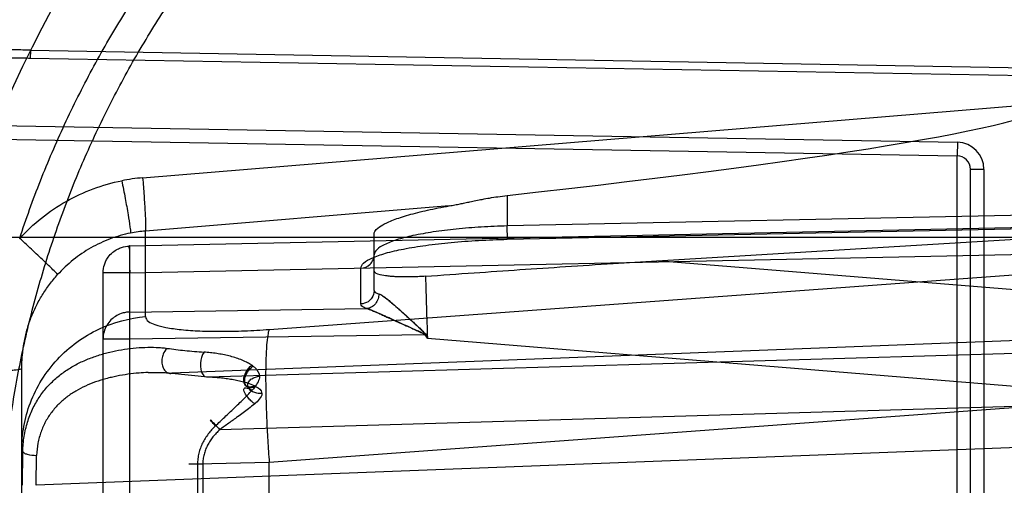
# Model space of a CAD drawing. Header units: millimetres. Extents: x 0 to 297, y 0 to 210.
# Tile 83 of 256: x 140.931 to 141.258, y 93.602 to 93.757. Entities that reach past the tile are written whole.
import ezdxf

# ---------------------------------------------------------------- set-up
doc = ezdxf.new("R2010")
doc.units = ezdxf.units.MM
doc.header["$LTSCALE"] = 16.335
doc.layers.get('0').update_dxf_attribs({"linetype": 'CONTINUOUS'})
for name, color, linetype in [('01_GLOBAL', 7, 'CONTINUOUS'), ('INTFCLR_144815', 7, 'CONTINUOUS'), ('INTFCLR_72935', 7, 'CONTINUOUS')]:
    doc.layers.add(name, color=color, linetype=linetype)

msp = doc.modelspace()

# ---------------------------------------------------------------- linework, layer by layer
at = {"color": 7, "linetype": 'Continuous'}
msp.add_circle((142.5788034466, 92.2083412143), 3.42, dxfattribs=at)
at = {"color": 9, "linetype": 'Continuous'}
msp.add_arc((142.5788034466, 92.2083412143), 3.3761688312, 92.9674534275, 177.0325465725, dxfattribs=at)
at = {"layer": '01_GLOBAL', "color": 7, "linetype": 'Continuous'}
msp.add_circle((142.5788034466, 92.2083412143), 3.465, dxfattribs=at)
at = {"layer": 'INTFCLR_144815', "color": 6, "linetype": 'Continuous'}
for radius in [0.5743020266, 0.5472855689]:
    msp.add_circle((141.273551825, 93.5765928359), radius, dxfattribs=at)
for radius, start, end in [(0.7917112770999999, 313.9937911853, 154.5150993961), (0.7647112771, 312.9543589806, 154.5144414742), (0.73941501, 108.7136429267, 257.7559644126), (0.5949342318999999, 45.0000000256, 314.9999999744), (0.5938695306, 44.999999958, 315.000000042), (0.5930090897, 44.99999997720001, 315.0000000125), (0.5750735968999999, 47.86578076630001, 312.1342192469), (0.5668530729, 45.72777364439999, 314.2722263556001), (0.5488570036, 45.6663486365, 314.3336513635), (0.54882, 45.741955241, 314.258044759), (0.5489999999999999, 126.3221328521, 169.3673701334)]:
    msp.add_arc((141.273551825, 93.5765928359), radius, start, end, dxfattribs=at)
at = {"layer": 'INTFCLR_144815', "color": 9, "linetype": 'Continuous'}
for centre, radius, start, end in [((141.273551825, 93.5765928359), 0.6197635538, 52.2436298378, 307.7563701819), ((141.273551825, 93.5765928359), 0.7345008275, 125.9035433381, 247.5002459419), ((141.273551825, 93.5765928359), 0.5837869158, 52.5411294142, 307.4588705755), ((141.273551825, 93.5765928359), 0.5666595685, 45.7280221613, 314.2719778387), ((141.273551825, 93.5765928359), 0.5576609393, 45.73034182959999, 314.2696581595), ((141.273551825, 93.5765928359), 0.5524991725, 128.4841463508, 246.0405071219), ((141.2735517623, 93.5765928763), 0.6625994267, 141.0362107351, 247.5002459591)]:
    msp.add_arc(centre, radius, start, end, dxfattribs=at)
at = {"layer": 'INTFCLR_72935', "color": 9, "linetype": 'Continuous'}
for p, q in [((140.9344206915, 93.7466869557), (140.93437357, 93.74398991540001)), ((140.9344206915, 93.7466869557), (141.2735518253, 93.74076121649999)), ((141.2735518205, 93.7380639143), (140.93437357, 93.74398991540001)), ((140.9716892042, 93.7043626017), (141.2735518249, 93.7293208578)), ((140.9230179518, 93.7217408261), (141.2422088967, 93.7161693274)), ((140.8512364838, 93.7184930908), (141.2421303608, 93.71167001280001)), ((141.2422088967, 93.7161693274), (141.2421303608, 93.71167001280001)), ((141.2421303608, 93.44151565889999), (141.2421303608, 93.71167001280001)), ((141.246551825, 93.4460149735), (141.246551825, 93.7071706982)), ((141.251051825, 93.7071706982), (141.246551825, 93.7071706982)), ((141.251051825, 93.7071706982), (141.251051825, 93.4460149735)), ((141.0927664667, 93.69849990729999), (141.0927664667, 93.6883859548)), ((141.073512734, 93.6950446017), (140.9726298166, 93.68670351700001)), ((141.2735518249, 93.6921466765), (141.0927664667, 93.6883859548)), ((141.273551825, 93.6880991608), (140.9673947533, 93.68173043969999)), ((140.9726298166, 93.65830437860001), (140.9726298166, 93.68670351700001)), ((141.0927815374, 93.6838871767), (141.0927664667, 93.6883859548)), ((141.0927664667, 93.68395499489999), (141.2735518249, 93.6877157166)), ((141.282551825, 93.6845928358), (140.8060186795, 93.6845928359)), ((141.048551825, 93.6669394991), (141.048551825, 93.6857225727)), ((141.0927664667, 93.68395499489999), (141.0927815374, 93.6838871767)), ((140.9673947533, 93.68173043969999), (140.9673646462, 93.6818665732)), ((140.9673947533, 93.47145523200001), (140.9673947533, 93.68173043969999)), ((140.9673947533, 93.67286851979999), (141.273551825, 93.67923724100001)), ((141.2735518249, 93.66614692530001), (141.1424440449, 93.6768238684)), ((141.0441303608, 93.6625085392), (141.0441303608, 93.674366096)), ((140.958551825, 93.48031715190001), (140.958551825, 93.67286851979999)), ((140.9673947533, 93.67286851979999), (140.958551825, 93.67286851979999)), ((141.0137078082, 93.6540491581), (141.2735518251, 93.6731247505)), ((140.9673947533, 93.65980749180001), (141.0460415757, 93.66095939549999)), ((140.9673947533, 93.65094557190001), (140.9673947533, 93.65980749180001)), ((140.958551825, 93.65094557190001), (140.9673947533, 93.65094557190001)), ((140.9673947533, 93.65094557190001), (141.0652869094, 93.65237935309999)), ((141.2735518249, 93.65077315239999), (140.9813569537, 93.6395127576)), ((141.0652869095, 93.65237935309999), (141.0662376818, 93.65109586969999)), ((141.0662376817, 93.65109586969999), (141.273551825, 93.6342129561)), ((140.9933088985, 93.6383466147), (141.273551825, 93.64655829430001)), ((140.931551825, 93.5120454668), (140.931551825, 93.6411402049)), ((140.9813569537, 93.6395127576), (140.9933088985, 93.6383466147)), ((141.273551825, 93.6288425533), (140.9972724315, 93.6207470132)), ((141.2735518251, 93.62897703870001), (141.0137078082, 93.60990144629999)), ((141.273551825, 93.61531746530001), (140.9363258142, 93.602321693)), ((140.9318844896, 93.6134899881), (140.931551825, 93.6141566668)), ((140.9317575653, 93.6023216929), (140.9318844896, 93.6134899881)), ((140.9363258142, 93.602321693), (140.9364909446, 93.6122512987)), ((140.9916558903, 93.609320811), (140.9869988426, 93.609320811)), ((140.9899171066, 93.6093208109), (140.9899171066, 93.5438648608)), ((141.0137078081, 93.60990144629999), (140.9899172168, 93.60932083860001)), ((140.9916558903, 93.609320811), (140.9916558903, 93.5438648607)), ((141.0137078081, 93.54328422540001), (141.0137078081, 93.60990144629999))]:
    msp.add_line(p, q, dxfattribs=at)
at = {"layer": 'INTFCLR_72935', "color": 6, "linetype": 'Continuous'}
msp.add_line((141.1424440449, 93.6768238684), (141.273551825, 93.68478189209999), dxfattribs=at)
at = {"layer": 'INTFCLR_72935', "color": 7, "linetype": 'Continuous'}
for p, q in [((141.0652869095, 93.65237935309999), (141.0654770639, 93.6525201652)), ((141.0659807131, 93.6518720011), (141.065913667, 93.651992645))]:
    msp.add_line(p, q, dxfattribs=at)
at = {"layer": 'INTFCLR_72935', "color": 6, "linetype": 'Continuous'}
for radius in [0.5431065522, 0.5161422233]:
    msp.add_arc((141.273551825, 93.5765928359), radius, 90, 270.0000000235, dxfattribs=at)
at = {"layer": 'INTFCLR_72935', "color": 9, "linetype": 'Continuous'}
for centre, radius, start, end in [((141.273551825, 93.5765928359), 0.3793960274, 90.00000000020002, 157.5066823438), ((141.242051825, 93.7071706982), 0.009000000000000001, 1.5997e-06, 88.99999894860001), ((141.242051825, 93.7071706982), 0.0045, 0, 89.0000000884), ((140.9767999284, 93.6425800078), 0.0619936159, 94.7288035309, 101.1993408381), ((140.9761759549, 93.64310408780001), 0.0437434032, 94.6498887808, 101.199427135), ((147.0237262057, 93.8437543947), 5.960602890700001, 181.6541498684, 181.8522360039), ((140.7011794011, 93.4570387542), 0.4134316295, 27.9941491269, 28.2179254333)]:
    msp.add_arc(centre, radius, start, end, dxfattribs=at)
at = {"layer": 'INTFCLR_72935', "color": 6, "linetype": 'Continuous'}
msp.add_ellipse((140.9296724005, 93.7009405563), major_axis=(0.3438762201, 0.0284580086), ratio=0.0521660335, start_param=-1.0809708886, end_param=-0.0043170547, dxfattribs=at)
for points, knots in [([(140.9308561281, 93.68424201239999), (140.9319127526, 93.6874655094), (140.9341210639, 93.6938817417), (140.937715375, 93.70340400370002), (140.941588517, 93.7128162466), (140.9457371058, 93.72211022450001), (140.950157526, 93.7312778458), (140.9548459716, 93.74031121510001), (140.9597983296, 93.74920240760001), (140.9650103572, 93.7579438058), (140.9704774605, 93.7665277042), (140.9761949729, 93.77494677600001), (140.9821578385, 93.7831935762), (140.9883609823, 93.7912610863), (140.9947989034, 93.7991421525), (141.0014661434, 93.80683009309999), (141.0083567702, 93.8143180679), (141.0154649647, 93.82159975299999), (141.0227843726, 93.8286686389), (141.0303088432, 93.8355187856), (141.038031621, 93.8421440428), (141.0459462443, 93.8485388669), (141.0540455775, 93.8546974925), (141.0623228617, 93.86061478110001), (141.0707706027, 93.86628537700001), (141.0793817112, 93.8717045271), (141.0881483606, 93.876867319), (141.0970631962, 93.8817694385), (141.1061182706, 93.8864065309), (141.1153058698, 93.8907746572), (141.1246179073, 93.8948699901), (141.1340463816, 93.89868902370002), (141.1435831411, 93.90222846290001), (141.1532199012, 93.9054852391), (141.1629482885, 93.90845652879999), (141.1727598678, 93.9111397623), (141.1826461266, 93.913532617), (141.1925985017, 93.91563302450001), (141.2026083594, 93.91743916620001), (141.2126670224, 93.91894947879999), (141.2227657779, 93.9201626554), (141.2328958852, 93.9210776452), (141.2430485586, 93.9216936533), (141.2532150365, 93.9220101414), (141.2633863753, 93.922026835), (141.2701648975, 93.9218380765), (141.273551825, 93.9216937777)], [0, 0, 0, 0, 0.0227356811, 0.0454710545, 0.0682062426, 0.09094098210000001, 0.1136756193, 0.1364096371, 0.1591436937, 0.1818769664, 0.2046103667, 0.2273428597, 0.2500755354, 0.2728072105, 0.2955391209, 0.3182699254, 0.3410011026, 0.3637310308, 0.3864614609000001, 0.4091905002, 0.4319201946, 0.4546483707, 0.4773773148, 0.5001046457, 0.5228327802, 0.5455591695, 0.5682859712, 0.5910108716, 0.6137361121, 0.6364602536, 0.6591836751, 0.681906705, 0.7046293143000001, 0.7273515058, 0.750073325, 0.77279473, 0.7955158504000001, 0.8182366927, 0.8409573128, 0.8636777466, 0.886398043, 0.9091183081, 0.9318386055, 0.9545589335, 0.9772794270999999, 1, 1, 1, 1]), ([(141.273551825, 93.24126278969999), (141.2668652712, 93.24098842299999), (141.2534721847, 93.24084096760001), (141.2334105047, 93.2418204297), (141.2134070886, 93.2440046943), (141.1934712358, 93.24740199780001), (141.1737201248, 93.25201239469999), (141.1545813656, 93.25772118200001), (141.1358638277, 93.26452820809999), (141.1175747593, 93.2724273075), (141.099495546, 93.28156660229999), (141.0820039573, 93.2917790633), (141.0651709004, 93.3030211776), (141.0490521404, 93.31525175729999), (141.0337068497, 93.3284253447), (141.0191848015, 93.3424971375), (141.0055420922, 93.35741022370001), (140.9928249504, 93.3731134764), (140.9810863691, 93.389537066), (140.9703601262, 93.40662781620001), (140.9606800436, 93.4243307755), (140.9520829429, 93.4425780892), (140.9446026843, 93.46129230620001), (140.9382608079, 93.48041223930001), (140.9330756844, 93.4998789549), (140.9290655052, 93.5196255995), (140.9262460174, 93.5395770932), (140.9246280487, 93.5596528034), (140.9242160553, 93.5797686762), (140.9250079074, 93.599853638), (140.9269973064, 93.6198415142), (140.9301767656, 93.63967264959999), (140.9345350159, 93.6592783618), (140.9400570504, 93.6785897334), (140.9467215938, 93.6975322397), (140.954501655, 93.7160315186), (140.9633650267, 93.734018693), (140.9732813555, 93.7514382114), (140.9842105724, 93.768222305), (140.9961119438, 93.7843128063), (141.0089403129, 93.7996548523), (141.0226616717, 93.814208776), (141.0372164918, 93.8279104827), (141.0525608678, 93.840721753), (141.0686320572, 93.85259168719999), (141.0853763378, 93.8634801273), (141.1027265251, 93.8733467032), (141.1206033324, 93.8821509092), (141.1385773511, 93.8897130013), (141.1560807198, 93.89591960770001), (141.1723348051, 93.9007232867), (141.1870502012, 93.9043146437), (141.200157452, 93.90693387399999), (141.2126066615, 93.9089404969), (141.2254746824, 93.9105332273), (141.2397816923, 93.9117203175), (141.2559916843, 93.91233033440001), (141.2674433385, 93.9121735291), (141.273551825, 93.91192288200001)], [0, 0, 0, 0, 0.0185657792, 0.0371317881, 0.0556907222, 0.0743562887, 0.09320238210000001, 0.1119235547, 0.1297297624, 0.1484268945, 0.1671582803, 0.1858963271, 0.2045840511, 0.2232805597, 0.2419956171, 0.2606571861, 0.279345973, 0.2980347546, 0.3166822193, 0.3353169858, 0.3539795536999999, 0.37262367, 0.3912431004, 0.4098577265, 0.4284753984, 0.447098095, 0.4657246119, 0.4843422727, 0.5029402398, 0.5215093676, 0.5400730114, 0.5586323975, 0.5771953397, 0.5957586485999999, 0.6143210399, 0.632871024, 0.6514010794, 0.6699183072, 0.6884459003, 0.706933, 0.7254083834, 0.7438943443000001, 0.7623915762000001, 0.7808313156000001, 0.7993174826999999, 0.8177867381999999, 0.836209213, 0.8546573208, 0.8730372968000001, 0.8902751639, 0.9061519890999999, 0.920037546, 0.9322836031, 0.9432240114, 0.9550134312, 0.9682465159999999, 0.9830392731, 1, 1, 1, 1]), ([(141.073512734, 93.6950446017), (141.0741326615, 93.69515404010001), (141.0753269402, 93.69537839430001), (141.0770433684, 93.6957191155), (141.0787085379, 93.69606082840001), (141.0804413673, 93.69641944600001), (141.0823697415, 93.6968138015), (141.0845429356, 93.69724048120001), (141.086988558, 93.6976865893), (141.089758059, 93.69812964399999), (141.0917207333, 93.6983840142), (141.0927664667, 93.69849990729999)], [0, 0, 0, 0, 0.09651206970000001, 0.1862902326, 0.2682829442, 0.357121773, 0.4575841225, 0.5700437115, 0.6966547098, 0.8386947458, 1, 1, 1, 1]), ([(141.0485518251, 93.6857225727), (141.0485518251, 93.6862714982), (141.0494282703, 93.6875956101), (141.0511364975, 93.68864359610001), (141.053091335, 93.68962738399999), (141.0550689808, 93.6904351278), (141.0574172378, 93.6912593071), (141.0601183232, 93.692078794), (141.063119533, 93.6928780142), (141.0663905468, 93.69364840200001), (141.0698778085, 93.6943787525), (141.0722822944, 93.694827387), (141.073512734, 93.6950446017)], [0, 0, 0, 0, 0.0602139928, 0.1568141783, 0.2214757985, 0.2996434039, 0.3910804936, 0.4943554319, 0.6092022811, 0.7317124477, 0.8629407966, 1, 1, 1, 1]), ([(141.065607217, 93.6716935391), (141.0709891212, 93.67208084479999), (141.0814319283, 93.672822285), (141.0969251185, 93.67389151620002), (141.1123003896, 93.6749206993), (141.1274691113, 93.67590089), (141.1375890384, 93.6765291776), (141.142444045, 93.6768238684)], [0, 0, 0, 0, 0.2102042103, 0.4078425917, 0.6050010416, 0.8105161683, 1, 1, 1, 1]), ([(141.065607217, 93.6716935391), (141.0649324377, 93.67164497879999), (141.0635911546, 93.67156205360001), (141.0615977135, 93.6714805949), (141.0596532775, 93.6714439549), (141.0577867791, 93.6714533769), (141.0560212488, 93.67151001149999), (141.0544040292, 93.6716117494), (141.0525286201, 93.67180102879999), (141.0507357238, 93.6721197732), (141.0485518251, 93.6727180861), (141.0485518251, 93.6734982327)], [0, 0, 0, 0, 0.1159954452, 0.2303905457, 0.3420647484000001, 0.4493678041, 0.55054955, 0.6443353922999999, 0.7290009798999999, 0.8662377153, 1, 1, 1, 1])]:
    msp.add_open_spline(points, degree=3, knots=knots, dxfattribs=at)
at = {"layer": 'INTFCLR_72935', "color": 9, "linetype": 'Continuous'}
for points, knots in [([(140.9344206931, 93.7466869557), (140.9327354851, 93.74673624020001), (140.929373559, 93.74683094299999), (140.9227044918, 93.74700257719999), (140.9144749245, 93.7471766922), (140.9063209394, 93.7472516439), (140.9006808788, 93.7472076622), (140.8974974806, 93.74714697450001), (140.8928442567, 93.7470185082), (140.8860537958, 93.7466727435), (140.8786580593, 93.7458682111), (140.8736642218, 93.7450077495), (140.8708967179, 93.7444266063), (140.8668977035, 93.7434780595), (140.8611171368, 93.7416852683), (140.8556656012, 93.7391332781), (140.852270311, 93.737121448), (140.8500594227, 93.7356917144), (140.84631738, 93.732944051), (140.8423934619, 93.7292671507), (140.838844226, 93.72512665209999), (140.8354349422, 93.7205501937), (140.8315925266, 93.7142097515), (140.8283492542, 93.70735836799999), (140.8260298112, 93.7015459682), (140.8238735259, 93.6954684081), (140.8224955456, 93.6908026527), (140.821676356, 93.6876495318)], [0, 0, 0, 0, 0.0352807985, 0.070381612, 0.1396071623, 0.207535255, 0.2410146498, 0.2576345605, 0.2741642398, 0.3384281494, 0.3998719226, 0.4297027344, 0.4444356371, 0.4590423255, 0.515709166, 0.5707537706, 0.5844948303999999, 0.5982840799, 0.6258367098, 0.6815568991, 0.7102989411, 0.7398942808, 0.8008923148, 0.8650745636, 0.8982983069, 0.9318252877, 1, 1, 1, 1]), ([(140.93437357, 93.74398991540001), (140.9327294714, 93.7440186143), (140.9294498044, 93.74407286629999), (140.9229448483, 93.7441666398), (140.9149190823, 93.7442490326), (140.9069683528, 93.74424143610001), (140.9014697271, 93.7441466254), (140.8983662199, 93.744059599), (140.8938288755, 93.7438947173), (140.8872067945, 93.7435056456), (140.8799951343, 93.7426776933), (140.8751240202, 93.74181889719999), (140.8724234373, 93.741243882), (140.8685202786, 93.7403114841), (140.8628791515, 93.73856277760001), (140.8575506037, 93.7360966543), (140.8542258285, 93.73416034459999), (140.8520638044, 93.7327853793), (140.8484043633, 93.7301529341), (140.8445579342, 93.7266328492), (140.8410702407, 93.7226709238), (140.8377226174, 93.71830350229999), (140.8339417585, 93.71225690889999), (140.8307396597, 93.7057179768), (140.8284463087, 93.70017432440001), (140.8263137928, 93.6943847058), (140.8249463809, 93.689937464), (140.8241325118, 93.6869314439)], [0, 0, 0, 0, 0.0354679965, 0.0707508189, 0.1403239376, 0.2085889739, 0.2422364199, 0.2589415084, 0.2755559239, 0.3401699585, 0.4019785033, 0.4319966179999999, 0.4468238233, 0.4615281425, 0.51855392, 0.573895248, 0.5876949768, 0.6015300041, 0.6291467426, 0.6848451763, 0.7134925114, 0.7429336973, 0.8034526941, 0.8669434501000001, 0.8997515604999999, 0.9328268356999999, 1, 1, 1, 1]), ([(140.930856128, 93.68424201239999), (140.9330847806, 93.68668281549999), (140.9379294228, 93.6912174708), (140.9461659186, 93.69677613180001), (140.95516447, 93.70095578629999), (140.9615317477, 93.70275388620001), (140.9647593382, 93.7033931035)], [0, 0, 0, 0, 0.2506465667, 0.5007612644, 0.7504856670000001, 1, 1, 1, 1]), ([(140.9647593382, 93.7033931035), (140.9651442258, 93.701447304), (140.9658646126, 93.69767663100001), (140.9667969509, 93.69255545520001), (140.9673784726, 93.6887130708), (140.9676799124, 93.68668909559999), (140.9676799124, 93.68601448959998)], [0, 0, 0, 0, 0.3375394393, 0.6534147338, 0.8851998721, 1, 1, 1, 1]), ([(140.9716892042, 93.7043626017), (140.9718526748, 93.7023830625), (140.9721440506, 93.6985471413), (140.9724927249, 93.6933389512), (140.9726372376, 93.6894375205), (140.9727064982, 93.6873799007), (140.9726298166, 93.68670351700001)], [0, 0, 0, 0, 0.3368283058, 0.6524971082, 0.8845656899, 1, 1, 1, 1]), ([(141.0927664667, 93.6883859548), (141.0898758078, 93.68831980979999), (141.0842080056, 93.6880851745), (141.0759931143, 93.68742600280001), (141.0684336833, 93.6864920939), (141.0618115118, 93.68531217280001), (141.0563608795, 93.68396690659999), (141.0522714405, 93.68243635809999), (141.0495631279, 93.6809524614), (141.048551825, 93.6794301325), (141.048551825, 93.6787970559)], [0, 0, 0, 0, 0.1867229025, 0.3662270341, 0.5320739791, 0.6784237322, 0.8003553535, 0.8943126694, 0.9591169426, 1, 1, 1, 1]), ([(140.9434633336, 93.6722279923), (140.9431122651, 93.6727045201), (140.9417077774, 93.67402945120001), (140.9390260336, 93.67668965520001), (140.9352014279, 93.6802414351), (140.9323469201, 93.68287952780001), (140.9308561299, 93.68424201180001)], [0, 0, 0, 0, 0.1019381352, 0.3303588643, 0.6521703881, 1, 1, 1, 1]), ([(140.9676799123, 93.68601448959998), (140.9653738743, 93.6855577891), (140.9608231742, 93.6842677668), (140.9543943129, 93.68126042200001), (140.9485107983, 93.67725447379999), (140.945053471, 93.67398720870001), (140.9434633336, 93.6722279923)], [0, 0, 0, 0, 0.2490434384, 0.4985367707, 0.7487806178, 1, 1, 1, 1]), ([(141.0441303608, 93.674366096), (141.0441305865, 93.67501221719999), (141.0453003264, 93.67656718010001), (141.0482424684, 93.6780052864), (141.0527369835, 93.679543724), (141.0587239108, 93.68088124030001), (141.0660061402, 93.6820623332), (141.0743191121, 93.6829951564), (141.0833541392, 93.68365434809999), (141.0895870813, 93.6838888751), (141.0927664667, 93.68395499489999)], [0, 0, 0, 0, 0.0382075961, 0.1017163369, 0.1952790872, 0.3174218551, 0.4644234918, 0.6312469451, 0.8119502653, 1, 1, 1, 1]), ([(140.958551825, 93.67286851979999), (140.958551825, 93.67376623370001), (140.9587654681, 93.6751327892), (140.9594544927, 93.6768174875), (140.9603317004, 93.67826901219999), (140.9616030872, 93.67962591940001), (140.9631679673, 93.6806659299), (140.9650342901, 93.681468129), (140.9664636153, 93.6817144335), (140.9673947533, 93.68173043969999)], [0, 0, 0, 0, 0.1946326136, 0.2937227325, 0.3934717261, 0.5609292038, 0.6919197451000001, 0.798090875, 1, 1, 1, 1]), ([(140.9673646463, 93.6818665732), (140.9668488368, 93.6818558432), (140.9674984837, 93.6801666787), (140.9672538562, 93.67894497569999), (140.9673446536, 93.67717303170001), (140.9673421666, 93.67518348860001), (140.967378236, 93.67366278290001), (140.9673947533, 93.67286851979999)], [0, 0, 0, 0, 0.1719792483, 0.3258810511, 0.4958893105, 0.7351798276, 1, 1, 1, 1]), ([(141.0441303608, 93.674366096), (141.0452634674, 93.6743855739), (141.0470605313, 93.67514393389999), (141.0483280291, 93.6770943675), (141.048551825, 93.67824876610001), (141.048551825, 93.6787970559)], [0, 0, 0, 0, 0.4978444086, 0.7591377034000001, 1, 1, 1, 1]), ([(140.931551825, 93.6411402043), (140.931551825, 93.6418584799), (140.9315834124, 93.6432945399), (140.9317728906, 93.6461471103), (140.9322449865, 93.64967597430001), (140.9331913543, 93.6538328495), (140.9343002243, 93.6572086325), (140.9353780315, 93.6598370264), (140.9365741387, 93.66240113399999), (140.9382949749, 93.66548969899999), (140.9402991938, 93.6684062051), (140.9420578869, 93.6706288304), (140.9429873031, 93.67170301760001), (140.9434633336, 93.6722279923)], [0, 0, 0, 0, 0.0632543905, 0.1264447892, 0.2517003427, 0.3763273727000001, 0.5013807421, 0.5640993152, 0.6264183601, 0.7504636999, 0.8749610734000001, 0.9375921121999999, 1, 1, 1, 1]), ([(141.048551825, 93.6669394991), (141.048551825, 93.6661038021), (141.0481062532, 93.66462914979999), (141.0464548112, 93.6629798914), (141.044976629, 93.6625230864), (141.0441303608, 93.6625085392)], [0, 0, 0, 0, 0.3657753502, 0.6295430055, 1, 1, 1, 1]), ([(141.048551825, 93.6669394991), (141.048551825, 93.6668387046), (141.0488255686, 93.666209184), (141.049561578, 93.6660317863), (141.0500807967, 93.6658682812)], [0, 0, 0, 0, 0.1562343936, 1, 1, 1, 1]), ([(141.0500807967, 93.6658682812), (141.0501019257, 93.66530292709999), (141.0499323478, 93.6641055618), (141.0490625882, 93.662503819), (141.04768684, 93.66135370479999), (141.0465715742, 93.6610088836), (141.0460415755, 93.66095939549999)], [0, 0, 0, 0, 0.2444494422, 0.5105279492, 0.7700013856, 1, 1, 1, 1]), ([(141.0460415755, 93.66095939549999), (141.0457573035, 93.6610670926), (141.0450332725, 93.6613722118), (141.0441302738, 93.6619758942), (141.0441303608, 93.6625085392)], [0, 0, 0, 0, 0.363347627, 1, 1, 1, 1]), ([(140.931551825, 93.6141566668), (140.931551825, 93.6167268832), (140.9320206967, 93.62201826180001), (140.9341918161, 93.629862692), (140.9379368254, 93.63743922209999), (140.9431738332, 93.64429377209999), (140.9496571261, 93.65002536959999), (140.9592129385, 93.65567374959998), (140.9673184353, 93.65784675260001), (140.9726298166, 93.65830437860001)], [0, 0, 0, 0, 0.1167127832, 0.2397553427, 0.3675648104, 0.4981092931, 0.6290382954, 0.7579181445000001, 1, 1, 1, 1]), ([(140.9673947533, 93.65980749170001), (140.9669166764, 93.6597992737), (140.965945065, 93.6597059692), (140.9643247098, 93.6592828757), (140.9626662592, 93.6584774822), (140.9610198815, 93.6571616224), (140.9596632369, 93.6554195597), (140.9587573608, 93.6532655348), (140.958551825, 93.6517082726), (140.958551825, 93.65094557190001)], [0, 0, 0, 0, 0.1036337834, 0.2105132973, 0.3615737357, 0.4993984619, 0.6641081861, 0.8346921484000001, 1, 1, 1, 1]), ([(140.9726298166, 93.65830437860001), (140.9726299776, 93.65696512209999), (140.9758489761, 93.6554869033), (140.9797170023, 93.65459667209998), (140.9848453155, 93.6538824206), (140.9909170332, 93.6534923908), (140.9979582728, 93.6533675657), (141.0056524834, 93.6535438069), (141.0109779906, 93.6538487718), (141.0137078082, 93.6540491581)], [0, 0, 0, 0, 0.0951016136, 0.1863216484, 0.306761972, 0.4532760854, 0.6213717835, 0.8056320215, 1, 1, 1, 1]), ([(141.0137078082, 93.6540491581), (141.0134596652, 93.6534363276), (141.013122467, 93.6517089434), (141.0127742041, 93.6484763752), (141.0125655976, 93.6439708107), (141.0124967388, 93.63832886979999), (141.0125882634, 93.6317809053), (141.01283039, 93.6246503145), (141.0132046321, 93.61728977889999), (141.0135294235, 93.6123499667), (141.0137078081, 93.60990144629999)], [0, 0, 0, 0, 0.0448082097, 0.118089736, 0.2207758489, 0.3501021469, 0.5005421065, 0.6645095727, 0.8336194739, 1, 1, 1, 1]), ([(140.9318844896, 93.6134899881), (140.9319252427, 93.6151812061), (140.9321516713, 93.617696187), (140.9327927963, 93.62095104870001), (140.9336222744, 93.6240041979), (140.9347416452, 93.6268942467), (140.936134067, 93.62957937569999), (140.9376507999, 93.63205777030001), (140.9398087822, 93.6348738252), (140.9422908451, 93.63733530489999), (140.9444122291, 93.6390795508), (140.9466053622, 93.6406661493), (140.9494834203, 93.6423997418), (140.9531194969, 93.644107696), (140.9562616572, 93.645256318), (140.9588266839, 93.6460225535), (140.9614098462, 93.6466871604), (140.9646565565, 93.6473434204), (140.9698001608, 93.64803607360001), (140.9742902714, 93.648224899), (140.9780456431, 93.6479939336), (140.9792534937, 93.6478607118), (140.9798477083, 93.6477729)], [0, 0, 0, 0, 0.07601367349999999, 0.113002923, 0.1489644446, 0.2180807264, 0.2517095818, 0.2847769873, 0.3485453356, 0.4105776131, 0.441388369, 0.4718828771, 0.5321405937, 0.5920340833, 0.6521276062, 0.682276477, 0.7122954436, 0.771954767, 0.8309702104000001, 0.9454399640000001, 0.9730101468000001, 1, 1, 1, 1]), ([(140.9798477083, 93.6477729), (140.9792325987, 93.64726937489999), (140.9784709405, 93.6460670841), (140.9780186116, 93.644168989), (140.9780634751, 93.6424520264), (140.9786152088, 93.64077273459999), (140.9797990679, 93.63952435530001), (140.9809273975, 93.6394213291), (140.9813569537, 93.6395127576)], [0, 0, 0, 0, 0.2248017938, 0.3814768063, 0.5493114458, 0.7028525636, 0.8758011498, 1, 1, 1, 1]), ([(140.9798477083, 93.6477729), (140.9817828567, 93.64749783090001), (140.9858531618, 93.6470081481), (140.9899370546, 93.64665406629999), (140.9920753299, 93.6464982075)], [0, 0, 0, 0, 0.4769006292, 1, 1, 1, 1]), ([(140.9920753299, 93.6464982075), (140.9912820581, 93.6454971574), (140.9908270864, 93.6435350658), (140.990907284, 93.6411603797), (140.9913059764, 93.63961166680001), (140.9920779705, 93.6383596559), (140.9930094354, 93.6382468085), (140.9933088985, 93.6383466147)], [0, 0, 0, 0, 0.3988222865, 0.5808586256, 0.7414128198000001, 0.9014362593, 1, 1, 1, 1]), ([(140.9195536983, 93.640128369), (140.9211376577, 93.6401617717), (140.9234297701, 93.6402302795), (140.9263249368, 93.64037791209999), (140.9281326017, 93.6405041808), (140.9295565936, 93.6406389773), (140.9306383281, 93.64079262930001), (140.9311932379, 93.64091479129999), (140.931551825, 93.64105629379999), (140.931551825, 93.6411402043)], [0, 0, 0, 0, 0.3927027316, 0.5680145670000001, 0.7192832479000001, 0.8400844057, 0.9271742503, 0.9792011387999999, 1, 1, 1, 1]), ([(141.007901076, 93.6421768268), (141.0082225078, 93.6419577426), (141.0094292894, 93.6410782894), (141.0104863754, 93.63963753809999), (141.0104817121, 93.63850641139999)], [0, 0, 0, 0, 0.255895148, 1, 1, 1, 1]), ([(140.9734981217, 93.63975676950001), (140.9724952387, 93.6397181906), (140.9702544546, 93.6395805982), (140.9667883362, 93.6391960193), (140.963727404, 93.6386843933), (140.9613039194, 93.6381578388), (140.9589197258, 93.6375613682), (140.9560144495, 93.6366517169), (140.9526532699, 93.63531292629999), (140.9499957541, 93.63392851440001), (140.9479696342, 93.6326719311), (140.946037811, 93.6312865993), (140.9437729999, 93.6293452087), (140.9418033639, 93.6270822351), (140.9403914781, 93.6251113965), (140.9391348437, 93.6229699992), (140.9381048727, 93.620663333), (140.9373437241, 93.6182163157), (140.9367440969, 93.61562081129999), (140.9365270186, 93.6136050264), (140.9364909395, 93.61225129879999)], [0, 0, 0, 0, 0.05886329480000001, 0.1316202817, 0.2044449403, 0.2407594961, 0.2770543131, 0.3485619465, 0.419137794, 0.4889827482, 0.5239819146, 0.5588933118, 0.6283399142, 0.6983887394, 0.7342656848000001, 0.7704052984, 0.8438660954, 0.8817673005, 0.9205747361, 1, 1, 1, 1]), ([(140.9734981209, 93.63975676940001), (140.9749399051, 93.63981223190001), (140.9769800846, 93.6398249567), (140.9795999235, 93.6396883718), (140.9807755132, 93.6395798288), (140.9813569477, 93.6395127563)], [0, 0, 0, 0, 0.5500790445, 0.7768611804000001, 1, 1, 1, 1]), ([(141.011277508, 93.6327423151), (141.0108578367, 93.6327262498), (141.0099336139, 93.6327729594), (141.0085245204, 93.6331456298), (141.0072085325, 93.6339311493), (141.0063987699, 93.6352889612), (141.0067938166, 93.636797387), (141.0082221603, 93.6380341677), (141.0096006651, 93.63842336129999), (141.0104817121, 93.63850641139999)], [0, 0, 0, 0, 0.1118256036, 0.2448715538, 0.3845370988, 0.5121869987, 0.6340701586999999, 0.7643681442, 1, 1, 1, 1]), ([(141.0104817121, 93.63850641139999), (141.0104958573, 93.6371965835), (141.0094257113, 93.6355254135), (141.0083015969, 93.6341848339), (141.0079913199, 93.63383436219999)], [0, 0, 0, 0, 0.7367341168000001, 1, 1, 1, 1]), ([(141.0088922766, 93.6293571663), (141.008560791, 93.629599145), (141.0078396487, 93.63018479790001), (141.0067914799, 93.63122674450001), (141.0058925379, 93.63235980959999), (141.0053770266, 93.6333621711), (141.0051326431, 93.63419048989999), (141.0056703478, 93.6347753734), (141.0064523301, 93.6346084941), (141.0072150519, 93.6343068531), (141.0077376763, 93.63399833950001), (141.0079913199, 93.63383436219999)], [0, 0, 0, 0, 0.1320589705, 0.2981326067, 0.4762096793, 0.5904447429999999, 0.6690509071, 0.7295199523, 0.807149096, 0.9028140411, 1, 1, 1, 1]), ([(141.0087739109, 93.63536146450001), (141.0096165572, 93.63494971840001), (141.0108120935, 93.63429585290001), (141.0112784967, 93.633055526), (141.011277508, 93.6327423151)], [0, 0, 0, 0, 0.7496454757, 1, 1, 1, 1]), ([(140.9958346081, 93.6220071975), (140.9963558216, 93.6225021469), (140.9973977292, 93.6234909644), (140.9989591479, 93.6249731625), (141.000519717, 93.6264484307), (141.0020696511, 93.6279197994), (141.0036066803, 93.629382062), (141.0056111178, 93.6313200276), (141.0070686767, 93.6328077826), (141.0079913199, 93.63383436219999)], [0, 0, 0, 0, 0.1271139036, 0.2540295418, 0.3807341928, 0.5068951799, 0.6319746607, 0.7559028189, 1, 1, 1, 1]), ([(141.011277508, 93.6327423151), (141.0112965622, 93.6320549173), (141.0104433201, 93.6307441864), (141.0094368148, 93.62982245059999), (141.0088922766, 93.6293571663)], [0, 0, 0, 0, 0.4898190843, 1, 1, 1, 1]), ([(141.0088922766, 93.6293571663), (141.0082268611, 93.62879388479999), (141.0063696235, 93.6273187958), (141.0039512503, 93.625575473), (141.0017465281, 93.6239795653), (141.0002569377, 93.6229052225), (140.9987647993, 93.6218273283), (140.9977702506, 93.6211070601), (140.9972724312, 93.620747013)], [0, 0, 0, 0, 0.1808165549, 0.4916649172, 0.618225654, 0.7453163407, 0.8725771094, 1, 1, 1, 1]), ([(140.9958346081, 93.6220071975), (140.9956052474, 93.62226726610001), (140.9950895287, 93.6228510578), (140.9928704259, 93.62549917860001), (140.996262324, 93.62186804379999), (140.9972724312, 93.620747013)], [0, 0, 0, 0, 0.1454004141, 0.3672654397, 1, 1, 1, 1]), ([(140.9958346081, 93.6220071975), (140.9954069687, 93.6215989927), (140.9945794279, 93.62075250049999), (140.9934421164, 93.6193824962), (140.9924277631, 93.6179073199), (140.9915533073, 93.61633755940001), (140.9908451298, 93.6146807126), (140.9903165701, 93.6129484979), (140.9899901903, 93.61115324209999), (140.9899159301, 93.6099317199), (140.9899171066, 93.609320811)], [0, 0, 0, 0, 0.1232397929, 0.246506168, 0.3707238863, 0.4959125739, 0.6204674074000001, 0.7456385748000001, 0.8726495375, 1, 1, 1, 1]), ([(140.9972724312, 93.620747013), (140.99686768, 93.62037900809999), (140.9960828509, 93.61961856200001), (140.9950045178, 93.6183831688), (140.9940406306, 93.61705523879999), (140.9932115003, 93.6156410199), (140.9925388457, 93.6141489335), (140.9920376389, 93.6125885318), (140.9917266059, 93.6109715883), (140.9916553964, 93.6098708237), (140.9916558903, 93.609320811)], [0, 0, 0, 0, 0.1251599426, 0.2497614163, 0.3747155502, 0.5000433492, 0.6241767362, 0.7484411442, 0.8741595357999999, 1, 1, 1, 1]), ([(140.9318844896, 93.6134899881), (140.9319433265, 93.61329350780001), (140.9324622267, 93.6129070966), (140.9339852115, 93.61241463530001), (140.9354416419, 93.61226729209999), (140.9364909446, 93.6122512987)], [0, 0, 0, 0, 0.1257005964, 0.3568366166, 1, 1, 1, 1])]:
    msp.add_open_spline(points, degree=3, knots=knots, dxfattribs=at)
at = {"layer": 'INTFCLR_72935', "color": 7, "linetype": 'Continuous'}
for points, knots in [([(141.0500807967, 93.6658682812), (141.0505388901, 93.6657240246), (141.0515379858, 93.66513256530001), (141.0530823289, 93.66397478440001), (141.0548812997, 93.66246698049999), (141.0568504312, 93.66073411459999), (141.0589380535, 93.65884631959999), (141.0611086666, 93.6568587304), (141.0629415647, 93.6551435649), (141.0642599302, 93.6539160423), (141.0651538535, 93.65295935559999), (141.0658247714, 93.6523961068), (141.0659807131, 93.6518720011)], [0, 0, 0, 0, 0.067736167, 0.1612637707, 0.2730055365, 0.3983664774, 0.5312990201, 0.6699788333, 0.8132675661, 0.8859685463, 0.9228787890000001, 1, 1, 1, 1]), ([(141.0500808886, 93.6658682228), (141.0505464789, 93.6657353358), (141.0516300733, 93.6650638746), (141.0530241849, 93.6640149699), (141.0544086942, 93.6628633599), (141.055571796, 93.66185947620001), (141.0566875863, 93.66087314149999), (141.057994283, 93.6597016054), (141.0594080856, 93.65841588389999), (141.0608836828, 93.6570602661), (141.0621090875, 93.6559258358), (141.0632628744, 93.6548518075), (141.0643850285, 93.65376701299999), (141.0651997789, 93.6529876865), (141.0654769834, 93.6525201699)], [0, 0, 0, 0, 0.0710397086, 0.1833646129, 0.2574089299, 0.3348995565, 0.4088621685, 0.4758886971, 0.5923943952, 0.6892493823, 0.7698533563, 0.8374862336, 0.9202543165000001, 1, 1, 1, 1]), ([(141.065913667, 93.651992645), (141.0657811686, 93.6521633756), (141.0653234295, 93.65239479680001), (141.0646873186, 93.6527639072), (141.0637460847, 93.65321300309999), (141.0621286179, 93.65395223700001), (141.05982904, 93.6549839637), (141.0571225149, 93.6562038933), (141.0549218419, 93.65720808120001), (141.0532119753, 93.6579858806), (141.0516156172, 93.6587164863), (141.0497752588, 93.6595442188), (141.0478155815, 93.66038367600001), (141.0465920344, 93.66082262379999), (141.0460415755, 93.66095939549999)], [0, 0, 0, 0, 0.0297037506, 0.0675395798, 0.1024029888, 0.172521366, 0.312280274, 0.4486494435, 0.5806168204, 0.6447430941, 0.7068349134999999, 0.8219242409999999, 0.9220414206, 1, 1, 1, 1]), ([(141.0460415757, 93.66095939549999), (141.0466233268, 93.66081484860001), (141.0479813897, 93.66032092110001), (141.0497392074, 93.65955771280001), (141.0514240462, 93.65880133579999), (141.053070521, 93.6580524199), (141.0549418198, 93.65719802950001), (141.0570512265, 93.6562357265), (141.0590677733, 93.6553334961), (141.0609404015, 93.65447648), (141.0625941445, 93.65374588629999), (141.0640077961, 93.6530782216), (141.0649320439, 93.652669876), (141.0652869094, 93.65237935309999)], [0, 0, 0, 0, 0.0852843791, 0.2048867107, 0.2728159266, 0.3480063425, 0.4622391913, 0.5654840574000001, 0.6778821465, 0.776508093, 0.8585977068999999, 0.9347504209, 1, 1, 1, 1]), ([(141.008326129, 93.641897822), (141.0080853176, 93.64208170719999), (141.0073609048, 93.64253579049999), (141.0060213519, 93.6432915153), (141.0042555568, 93.6440493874), (141.0023141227, 93.64471826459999), (141.0003301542, 93.6452642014), (140.998311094, 93.6457074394), (140.9962591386, 93.64605518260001), (140.9941778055, 93.64632047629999), (140.9927786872, 93.6464456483), (140.9920753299, 93.6464982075)], [0, 0, 0, 0, 0.0532371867, 0.1499031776, 0.2701022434, 0.3901772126, 0.5105164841, 0.6314308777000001, 0.7532409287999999, 0.8760719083, 1, 1, 1, 1]), ([(141.0087739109, 93.63536146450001), (141.0084854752, 93.6351894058), (141.0077134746, 93.6348176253), (141.0059988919, 93.6348066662), (141.0050983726, 93.63666766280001), (141.0053711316, 93.6384813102), (141.0061756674, 93.6404291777), (141.0071778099, 93.6416272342), (141.007901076, 93.6421768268)], [0, 0, 0, 0, 0.0935085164, 0.2401125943, 0.4178726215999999, 0.5795544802, 0.7470885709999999, 1, 1, 1, 1]), ([(141.0091899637, 93.635166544), (141.0088925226, 93.6349942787), (141.0080968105, 93.63462488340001), (141.0063647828, 93.6345866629), (141.005411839, 93.6364372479), (141.0057101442, 93.6382512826), (141.0065506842, 93.6401829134), (141.0075864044, 93.64136055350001), (141.008326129, 93.641897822)], [0, 0, 0, 0, 0.09511241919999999, 0.2448425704, 0.4211945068, 0.5807585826, 0.7470172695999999, 1, 1, 1, 1]), ([(140.9933088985, 93.6383466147), (140.9939967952, 93.6383140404), (140.9953646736, 93.6382325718), (140.9974011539, 93.6380565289), (140.999408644, 93.63782091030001), (141.0013834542, 93.6375198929), (141.0033204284, 93.6371439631), (141.0052130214, 93.63668204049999), (141.007184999, 93.636065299), (141.0085031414, 93.6355294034), (141.0091899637, 93.635166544)], [0, 0, 0, 0, 0.1267523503, 0.2521787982, 0.3761713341, 0.4987128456, 0.6197592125, 0.7392408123, 0.8570296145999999, 1, 1, 1, 1])]:
    msp.add_open_spline(points, degree=3, knots=knots, dxfattribs=at)

doc.saveas('drawing.dxf')
